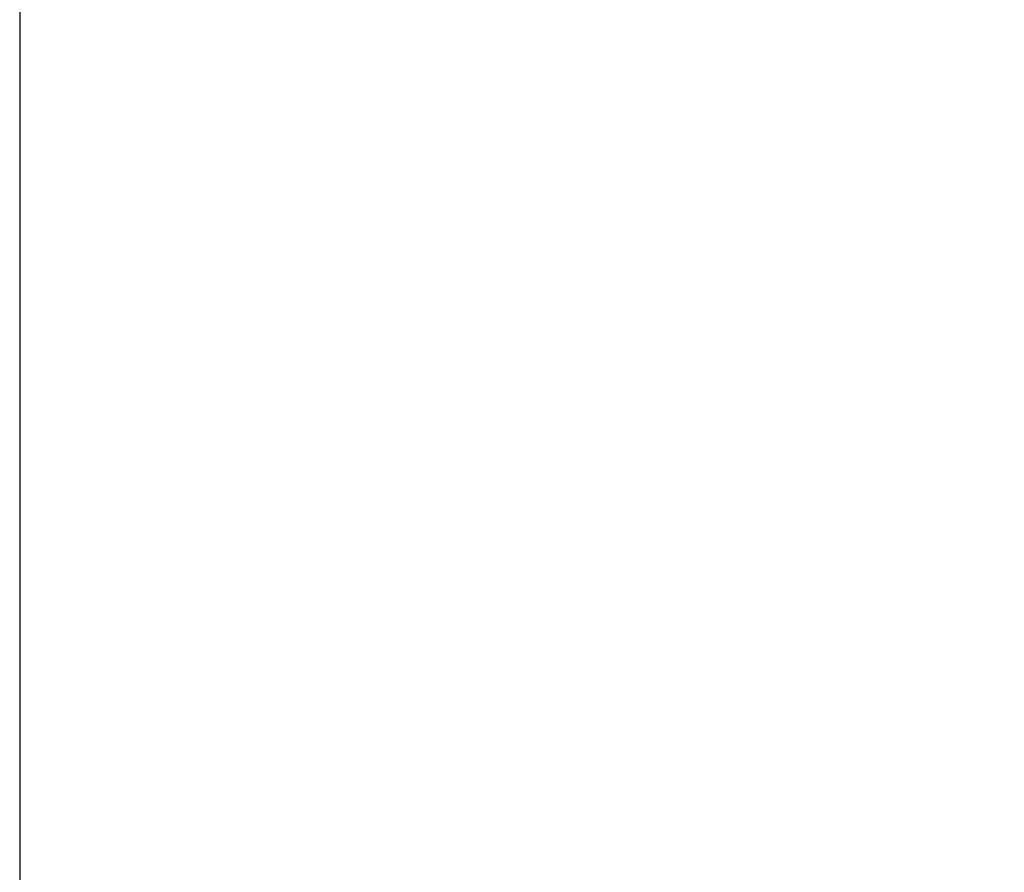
# Model space of a CAD drawing. Header units: millimetres. Extents: x 0 to 4584, y -120 to 1188.
# Tile 5 of 105: x 353 to 383, y 258 to 284. Entities that reach past the tile are written whole.
import ezdxf

# ---------------------------------------------------------------- set-up
doc = ezdxf.new("R2010")
doc.units = ezdxf.units.MM
doc.header["$LTSCALE"] = 2
doc.layers.add('Bemaßung (ISO)', color=7, linetype='Continuous', lineweight=25)
doc.styles.add('Notiztext (DIN)', font='isocpeur.ttf')
doc.dimstyles.new('Standard (DIN)', dxfattribs={"dimscale": 2, "dimtxt": 3.5, "dimasz": 2.5, "dimexe": 2, "dimexo": 0.5, "dimgap": 0.5, "dimtad": 1, "dimrnd": 1e-08, "dimtxsty": 'Notiztext (DIN)', "dimcen": 0.09, "dimdle": 10, "dimclrd": 256, "dimclre": 256, "dimclrt": 256, "dimadec": 0, "dimazin": 0, "dimtfac": 1, "dimtmove": 0, "dimatfit": 3, "dimfxl": 1, "dimtolj": 1, "dimtzin": 0, "dimlwd": -1, "dimlwe": -1, "dimarcsym": 0})

# ---------------------------------------------------------------- blocks, each defined once
blk = doc.blocks.new('*D25')
at = {"layer": 'Bemaßung (ISO)', "transparency": 16777216}
for p, q in [((353.072, 296.109), (353.072, 132.958)), ((500.278, 204.402), (500.278, 132.958)), ((358.072, 136.958), (495.278, 136.958))]:
    blk.add_line(p, q, dxfattribs=at)
for points in [[(358.072, 137.791), (358.072, 136.125), (353.072, 136.958)], [(495.278, 137.791), (495.278, 136.125), (500.278, 136.958)]]:
    blk.add_solid(points, dxfattribs=at)
at = {"layer": 'Defpoints', "color": 0, "transparency": 16777216}
for p in [(353.072, 297.109), (500.278, 205.402), (500.278, 136.958)]:
    blk.add_point(p, dxfattribs=at)
at = {"layer": 'Bemaßung (ISO)', "transparency": 16777216, "insert": (414.99, 146.358), "char_height": 7, "attachment_point": 1, "style": 'Notiztext (DIN)'}
blk.add_mtext('\\A1;147,21', dxfattribs=at)

msp = doc.modelspace()

# ---------------------------------------------------------------- dimensions: what is measured, and where the dimension line sits
at = {"layer": 'Bemaßung (ISO)'}
dim = msp.add_linear_dim(base=(500.278, 136.958), p1=(353.0719, 297.1087), p2=(500.278, 205.4017), angle=180, dimstyle='Standard (DIN)', override={"dimgap": 0.5, "dimdec": 2, "dimtol": 0, "dimlim": 0, "dimtp": 0, "dimtm": 0, "dimtdec": 2, "dimtofl": 0, "dimatfit": 1}, dxfattribs=at)
dim.commit()
dim.dimension.update_dxf_attribs({"geometry": '*D25', "text_midpoint": (426.715, 136.958), "dimtype": 160})

doc.saveas('drawing.dxf')
